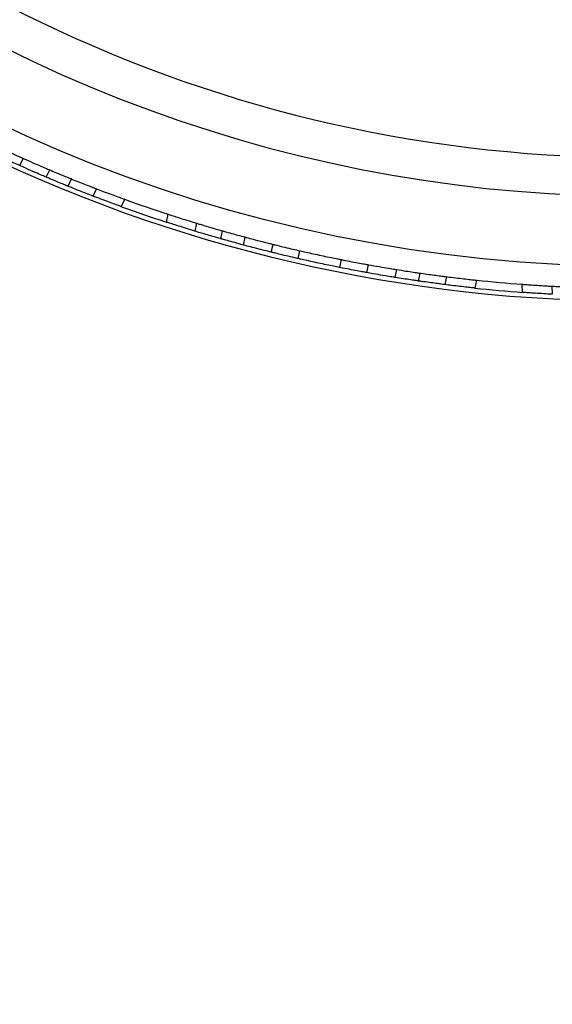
# Model space of a CAD drawing. Header units: millimetres. Extents: x 65 to 121, y 64 to 185.
# Tile 8 of 175: x 81.31 to 83.97, y 72.55 to 77.46. Entities that reach past the tile are written whole.
import ezdxf

# ---------------------------------------------------------------- set-up
doc = ezdxf.new("R2010")
doc.units = ezdxf.units.MM

msp = doc.modelspace()

# ---------------------------------------------------------------- linework, layer by layer
at = {"color": 7, "linetype": 'Continuous', "lineweight": 25}
for p, q in [((81.31439, 76.73093), (81.33189, 76.76693)), ((81.44626, 76.67355), (81.46377, 76.70958)), ((81.55512, 76.6283), (81.57264, 76.66436)), ((81.68002, 76.57901), (81.69759, 76.61516)), ((81.82022, 76.5266), (81.83781, 76.5628)), ((82.05142, 76.48942), (82.04301, 76.45009)), ((82.19414, 76.44428), (82.18574, 76.40502)), ((82.32291, 76.40623), (82.31453, 76.36702)), ((82.42815, 76.33556), (82.43652, 76.37473)), ((82.56739, 76.29962), (82.57576, 76.33875)), ((82.70025, 76.26795), (82.70862, 76.30707)), ((82.90795, 76.22353), (82.91632, 76.26265)), ((83.04214, 76.19808), (83.05051, 76.23722)), ((83.18391, 76.17393), (83.19229, 76.2131)), ((83.30044, 76.15607), (83.30884, 76.19533)), ((83.4335, 76.13807), (83.44191, 76.17739)), ((83.58217, 76.12073), (83.59061, 76.1602)), ((83.81555, 76.13979), (83.8168, 76.09972)), ((83.96493, 76.1302), (83.96617, 76.09014))]:
    msp.add_line(p, q, dxfattribs=at)
for centre, radius in [((84.37246, 83.57916), 7.35), ((76.75189, 70.65914), 4.575)]:
    msp.add_circle(centre, radius, dxfattribs=at)
for radius, start, end in [(6.80778, 215.723647, 268.009494), (7, 215.607151, 299.466794), (7.52307, 242.517804, 296.415784), (7.46, 250.11832, 251.892191), (7.5, 250.086009, 251.924503), (7.5, 263.932162, 265.770656), (7.46, 263.964474, 265.738345)]:
    msp.add_arc((84.37246, 83.57916), radius, start, end, dxfattribs=at)
for points, knots in [([(81.20768, 76.82373), (81.21346, 76.82103), (81.23316, 76.81182), (81.26623, 76.79657), (81.30079, 76.78086), (81.3227, 76.77103), (81.32937, 76.76805), (81.33189, 76.76693)], [0, 0, 0, 0, 0.1032262, 0.3519301, 0.6007039, 0.8495089, 1, 1, 1, 1]), ([(81.31439, 76.73093), (81.30984, 76.73296), (81.30063, 76.73708), (81.27125, 76.75032), (81.23392, 76.76738), (81.20519, 76.78073), (81.19074, 76.7875), (81.19019, 76.78775)], [0, 0, 0, 0, 0.2434972, 0.4923405, 0.7412983, 0.9902922, 1, 1, 1, 1]), ([(81.33189, 76.76693), (81.34838, 76.75961), (81.38208, 76.74465), (81.42479, 76.72618), (81.45225, 76.71446), (81.46063, 76.71091), (81.46377, 76.70958)], [0, 0, 0, 0, 0.2695067, 0.5505352, 0.831577, 1, 1, 1, 1]), ([(81.44626, 76.67355), (81.44056, 76.67597), (81.42901, 76.68087), (81.39226, 76.69664), (81.35188, 76.71425), (81.32453, 76.72642), (81.31439, 76.73093)], [0, 0, 0, 0, 0.2730593, 0.5536311, 0.834536, 1, 1, 1, 1]), ([(81.46377, 76.70958), (81.47525, 76.70474), (81.5012, 76.6938), (81.53596, 76.67943), (81.56143, 76.66903), (81.57347, 76.66415), (81.57153, 76.66494), (81.57107, 76.66513)], [0, 0, 0, 0, 0.1935268, 0.4374443, 0.6812374, 0.9246035, 1, 1, 1, 1]), ([(81.55355, 76.62907), (81.5535, 76.62909), (81.55337, 76.62914), (81.53589, 76.63624), (81.50563, 76.64866), (81.47313, 76.6622), (81.45244, 76.67094), (81.44626, 76.67355)], [0, 0, 0, 0, 0.1674294, 0.4100746, 0.6529995, 0.8964119, 1, 1, 1, 1]), ([(81.56843, 76.6662), (81.58008, 76.66149), (81.60364, 76.65197), (81.63851, 76.63815), (81.66825, 76.62653), (81.68896, 76.61852), (81.69738, 76.61528), (81.69723, 76.61534), (81.69719, 76.61535)], [0, 0, 0, 0, 0.1852898, 0.3745511, 0.5639077, 0.7529751, 0.941451, 1, 1, 1, 1]), ([(81.67915, 76.57944), (81.67895, 76.57951), (81.67847, 76.5797), (81.66476, 76.58498), (81.64062, 76.59436), (81.60864, 76.60695), (81.57722, 76.61949), (81.55818, 76.6272), (81.5509, 76.63014)], [0, 0, 0, 0, 0.1297604, 0.317439, 0.5054428, 0.6940534, 0.8831787, 1, 1, 1, 1]), ([(81.69731, 76.61531), (81.70819, 76.61115), (81.73272, 76.60176), (81.77017, 76.58772), (81.80435, 76.57511), (81.8277, 76.5666), (81.83838, 76.56274), (81.83695, 76.56326), (81.83661, 76.56338)], [0, 0, 0, 0, 0.1564838, 0.3527347, 0.5491125, 0.7450054, 0.9399518, 1, 1, 1, 1]), ([(81.81882, 76.52728), (81.81877, 76.5273), (81.81864, 76.52735), (81.80277, 76.5331), (81.77529, 76.54317), (81.73873, 76.55676), (81.70525, 76.56942), (81.68575, 76.57691), (81.67977, 76.5792)], [0, 0, 0, 0, 0.1340835, 0.327829, 0.5220814, 0.717289, 0.9133274, 1, 1, 1, 1]), ([(82.05142, 76.48942), (82.05277, 76.48898), (82.05548, 76.48809), (82.0766, 76.48121), (82.10778, 76.47118), (82.14687, 76.45884), (82.17707, 76.44949), (82.19265, 76.44473), (82.19444, 76.44419)], [0, 0, 0, 0, 0.1940761, 0.3881334, 0.5827226, 0.7783011, 0.9745785, 1, 1, 1, 1]), ([(82.18604, 76.40493), (82.17932, 76.40698), (82.15873, 76.41328), (82.12395, 76.42411), (82.08696, 76.43585), (82.05921, 76.4448), (82.04495, 76.44945), (82.04355, 76.44991), (82.04301, 76.45009)], [0, 0, 0, 0, 0.0950173, 0.2910295, 0.4873254, 0.683336, 0.8785119, 1, 1, 1, 1]), ([(82.19414, 76.44428), (82.19534, 76.44391), (82.19775, 76.44317), (82.21651, 76.43747), (82.2442, 76.42916), (82.27885, 76.41893), (82.30781, 76.41054), (82.32364, 76.40602), (82.32734, 76.40496)], [0, 0, 0, 0, 0.1879073, 0.3758026, 0.5640389, 0.7529001, 0.9421879, 1, 1, 1, 1]), ([(82.31895, 76.36576), (82.31079, 76.36809), (82.2904, 76.37392), (82.25734, 76.38355), (82.22464, 76.39326), (82.20009, 76.40065), (82.18747, 76.40449), (82.18622, 76.40487), (82.18574, 76.40502)], [0, 0, 0, 0, 0.1262864, 0.3153722, 0.5046484, 0.693762, 0.8823587, 1, 1, 1, 1]), ([(82.42815, 76.33556), (82.42083, 76.33754), (82.39829, 76.34361), (82.36394, 76.35307), (82.33278, 76.36182), (82.31673, 76.36639), (82.31514, 76.36685), (82.31453, 76.36702)], [0, 0, 0, 0, 0.1170788, 0.3607906, 0.6044823, 0.8478298, 1, 1, 1, 1]), ([(82.32291, 76.40623), (82.32444, 76.40579), (82.32751, 76.40491), (82.35141, 76.39812), (82.38663, 76.38829), (82.41777, 76.37978), (82.4348, 76.37519), (82.43652, 76.37473)], [0, 0, 0, 0, 0.2429021, 0.4857939, 0.7289745, 0.9726375, 1, 1, 1, 1]), ([(82.43652, 76.37473), (82.43794, 76.37435), (82.44429, 76.37265), (82.46551, 76.36697), (82.50753, 76.35597), (82.54733, 76.34583), (82.57071, 76.34001), (82.57576, 76.33875)], [0, 0, 0, 0, 0.0804452, 0.3608784, 0.6415243, 0.9224797, 1, 1, 1, 1]), ([(82.56739, 76.29962), (82.55556, 76.30257), (82.52546, 76.31008), (82.48229, 76.3212), (82.44522, 76.33098), (82.43366, 76.33409), (82.42815, 76.33556)], [0, 0, 0, 0, 0.1818068, 0.4627615, 0.7437987, 1, 1, 1, 1]), ([(82.57576, 76.33875), (82.57692, 76.33846), (82.58205, 76.33719), (82.59925, 76.33294), (82.63321, 76.32471), (82.67172, 76.31557), (82.69768, 76.30959), (82.70862, 76.30707)], [0, 0, 0, 0, 0.0726266, 0.321274, 0.5699993, 0.8188246, 1, 1, 1, 1]), ([(82.70025, 76.26795), (82.69874, 76.2683), (82.68226, 76.27207), (82.65059, 76.27944), (82.61112, 76.28888), (82.58117, 76.2962), (82.57185, 76.29851), (82.56739, 76.29962)], [0, 0, 0, 0, 0.025152, 0.273982, 0.5228746, 0.7718202, 1, 1, 1, 1]), ([(82.90795, 76.22353), (82.9071, 76.2237), (82.8993, 76.22526), (82.87951, 76.22923), (82.84331, 76.23666), (82.80264, 76.24525), (82.76218, 76.25403), (82.72651, 76.26197), (82.7079, 76.2662), (82.70066, 76.26786), (82.70025, 76.26795)], [0, 0, 0, 0, 0.0198044, 0.1815586, 0.343328, 0.5050889, 0.666831, 0.8285732, 0.9903344, 1, 1, 1, 1]), ([(82.70862, 76.30707), (82.71179, 76.30635), (82.72224, 76.30396), (82.7475, 76.29826), (82.78537, 76.2899), (82.82653, 76.28106), (82.86588, 76.27284), (82.89713, 76.26648), (82.91057, 76.2638), (82.91632, 76.26265)], [0, 0, 0, 0, 0.0705008, 0.2321987, 0.3939057, 0.5555977, 0.7172741, 0.8789586, 1, 1, 1, 1]), ([(83.04214, 76.19808), (83.03723, 76.19897), (83.02731, 76.20076), (82.99561, 76.20659), (82.95529, 76.21422), (82.92419, 76.2203), (82.90854, 76.22342), (82.90795, 76.22353)], [0, 0, 0, 0, 0.2434972, 0.4923405, 0.7412983, 0.9902922, 1, 1, 1, 1]), ([(82.91632, 76.26265), (82.92258, 76.26141), (82.94391, 76.25718), (82.97967, 76.25029), (83.01699, 76.24331), (83.04061, 76.239), (83.0478, 76.23771), (83.05051, 76.23722)], [0, 0, 0, 0, 0.1032262, 0.3519301, 0.6007039, 0.8495089, 1, 1, 1, 1]), ([(83.05051, 76.23722), (83.06904, 76.23393), (83.1061, 76.22734), (83.15216, 76.21961), (83.18056, 76.21498), (83.1892, 76.2136), (83.19229, 76.2131)], [0, 0, 0, 0, 0.2810745, 0.5621479, 0.8432137, 1, 1, 1, 1]), ([(83.18391, 76.17393), (83.17758, 76.17495), (83.16491, 76.17699), (83.12468, 76.18364), (83.08151, 76.19104), (83.05255, 76.19622), (83.04214, 76.19808)], [0, 0, 0, 0, 0.2807045, 0.561399, 0.8423319, 1, 1, 1, 1]), ([(83.29896, 76.15638), (83.29941, 76.15632), (83.30169, 76.15599), (83.2897, 76.15772), (83.26357, 76.16157), (83.22617, 76.16722), (83.19731, 76.17181), (83.18391, 76.17393)], [0, 0, 0, 0, 0.0600549, 0.3028573, 0.5457465, 0.7890753, 1, 1, 1, 1]), ([(83.19229, 76.2131), (83.20777, 76.21065), (83.23872, 76.20575), (83.27655, 76.20008), (83.30072, 76.19654), (83.31057, 76.19512), (83.30842, 76.19543), (83.30822, 76.19546)], [0, 0, 0, 0, 0.2439335, 0.4878715, 0.7316544, 0.9749727, 1, 1, 1, 1]), ([(83.30429, 76.19603), (83.31701, 76.19421), (83.34245, 76.19056), (83.3798, 76.18547), (83.41129, 76.18132), (83.43309, 76.17853), (83.44174, 76.17744), (83.44155, 76.17747), (83.44151, 76.17747)], [0, 0, 0, 0, 0.1893154, 0.3786269, 0.5679908, 0.757057, 0.9455282, 1, 1, 1, 1]), ([(83.44161, 76.17746), (83.45619, 76.17565), (83.48535, 76.17204), (83.527, 76.16719), (83.56136, 76.16336), (83.58342, 76.161), (83.5918, 76.16012), (83.59031, 76.16027), (83.59017, 76.16029)], [0, 0, 0, 0, 0.1963931, 0.3927835, 0.5891604, 0.7849311, 0.9797169, 1, 1, 1, 1]), ([(83.43243, 76.1383), (83.43211, 76.13834), (83.43139, 76.13843), (83.41532, 76.14047), (83.38877, 76.14393), (83.35415, 76.14858), (83.32166, 76.15311), (83.30251, 76.15587), (83.2959, 76.15683)], [0, 0, 0, 0, 0.1466261, 0.3344131, 0.5224777, 0.7111565, 0.9003255, 1, 1, 1, 1]), ([(83.58045, 76.12109), (83.58088, 76.12105), (83.58237, 76.12089), (83.56966, 76.12224), (83.54407, 76.12502), (83.50744, 76.12917), (83.46863, 76.13378), (83.44369, 76.13689), (83.43321, 76.1382)], [0, 0, 0, 0, 0.0790585, 0.2729017, 0.4669885, 0.661959, 0.8578514, 1, 1, 1, 1]), ([(83.81731, 76.13984), (83.81688, 76.13988), (83.81539, 76.13999), (83.82813, 76.13903), (83.8538, 76.13719), (83.89058, 76.1347), (83.92959, 76.13227), (83.95468, 76.13087), (83.96524, 76.13028)], [0, 0, 0, 0, 0.0790458, 0.2728733, 0.4669469, 0.6619138, 0.8578124, 1, 1, 1, 1]), ([(83.96602, 76.13024), (83.96634, 76.13022), (83.96707, 76.13018), (83.98324, 76.12931), (84.00998, 76.12795), (84.04487, 76.12632), (84.07765, 76.12496), (84.09699, 76.12425), (84.10366, 76.124)], [0, 0, 0, 0, 0.1466176, 0.3343953, 0.5224536, 0.7111328, 0.9003073, 1, 1, 1, 1]), ([(83.96648, 76.09015), (83.95181, 76.09097), (83.92247, 76.09262), (83.88063, 76.09527), (83.84614, 76.09763), (83.82401, 76.09923), (83.81561, 76.09986), (83.8171, 76.09975), (83.81724, 76.09974)], [0, 0, 0, 0, 0.1963819, 0.3927612, 0.5891271, 0.7848934, 0.9796854, 1, 1, 1, 1])]:
    msp.add_open_spline(points, degree=3, knots=knots, dxfattribs=at)

doc.saveas('drawing.dxf')
